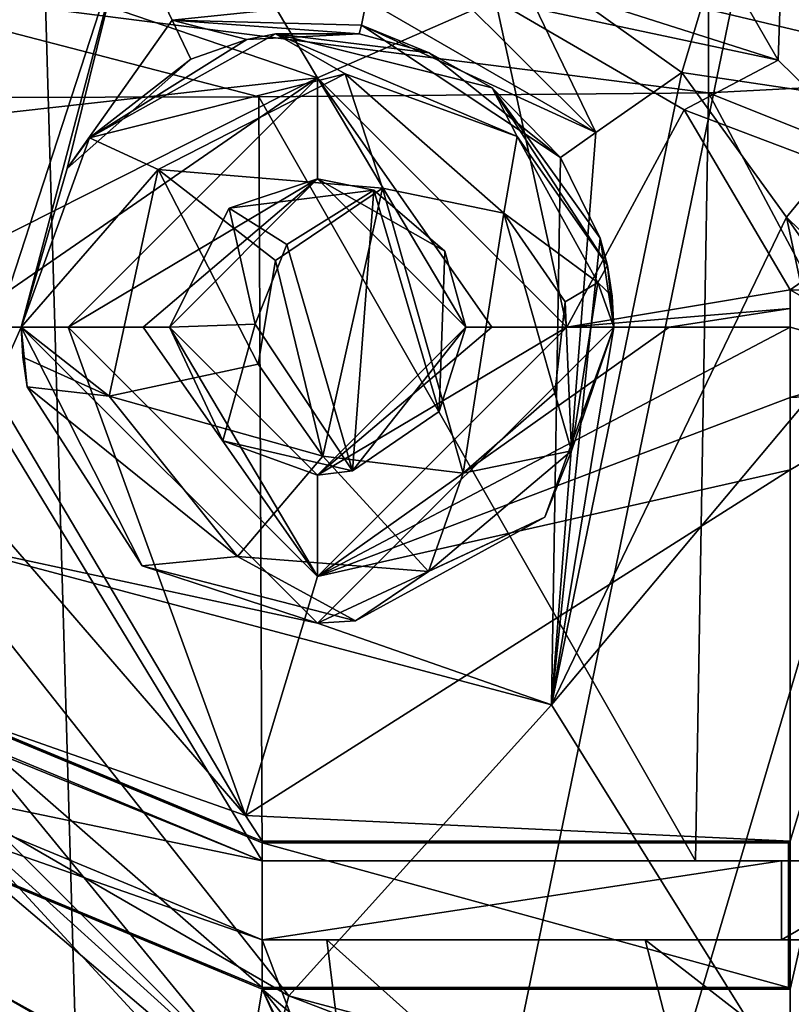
# Model space of a CAD drawing. Extents: x -54 to 446, y -6 to 1400.
# Tile 250 of 254: x 101 to 109, y 1383 to 1393. Entities that reach past the tile are written whole.
import ezdxf

# ---------------------------------------------------------------- set-up
doc = ezdxf.new("R2010")
doc.units = 0
doc.header["$LTSCALE"] = 52.148148
for name, color, linetype in [('1008', 7, 'CONTINUOUS'), ('1013', 7, 'CONTINUOUS'), ('1024', 7, 'CONTINUOUS'), ('1042', 7, 'CONTINUOUS'), ('1051', 7, 'CONTINUOUS'), ('1052', 7, 'CONTINUOUS'), ('1057', 7, 'CONTINUOUS'), ('1068', 7, 'CONTINUOUS'), ('1090', 7, 'CONTINUOUS'), ('1118', 7, 'CONTINUOUS'), ('1121', 7, 'CONTINUOUS'), ('1147', 7, 'CONTINUOUS'), ('1174', 7, 'CONTINUOUS'), ('1187', 7, 'CONTINUOUS'), ('1201', 7, 'CONTINUOUS'), ('1203', 7, 'CONTINUOUS'), ('1206', 7, 'CONTINUOUS'), ('1210', 7, 'CONTINUOUS'), ('1218', 7, 'CONTINUOUS'), ('1255', 7, 'CONTINUOUS'), ('1262', 7, 'CONTINUOUS'), ('1263', 7, 'CONTINUOUS'), ('1264', 7, 'CONTINUOUS'), ('1265', 7, 'CONTINUOUS'), ('1268', 7, 'CONTINUOUS'), ('1289', 7, 'CONTINUOUS'), ('1296', 7, 'CONTINUOUS'), ('1322', 7, 'CONTINUOUS'), ('1325', 7, 'CONTINUOUS'), ('1356', 7, 'CONTINUOUS'), ('1358', 7, 'CONTINUOUS'), ('1368', 7, 'CONTINUOUS'), ('1379', 7, 'CONTINUOUS'), ('1386', 7, 'CONTINUOUS'), ('1425', 7, 'CONTINUOUS'), ('1439', 7, 'CONTINUOUS'), ('1482', 7, 'CONTINUOUS'), ('1490', 7, 'CONTINUOUS'), ('1501', 7, 'CONTINUOUS'), ('1528', 7, 'CONTINUOUS'), ('1548', 7, 'CONTINUOUS'), ('1563', 7, 'CONTINUOUS'), ('1565', 7, 'CONTINUOUS'), ('901', 7, 'CONTINUOUS'), ('903', 7, 'CONTINUOUS'), ('904', 7, 'CONTINUOUS'), ('930', 7, 'CONTINUOUS'), ('945', 7, 'CONTINUOUS'), ('995', 7, 'CONTINUOUS')]:
    doc.layers.add(name, color=color, linetype=linetype)

msp = doc.modelspace()

# ---------------------------------------------------------------- linework, layer by layer
at = {"layer": '1008', "color": 7, "linetype": 'CONTINUOUS'}
for points in [[(108.6868, 1383.2942, 6.8), (108.6868, 1384.7942, 6.8), (108.6693, 1383.3116, 5.8), (108.6868, 1383.2942, 6.8)], [(108.6693, 1383.3116, 5.8), (108.6868, 1384.7942, 6.8), (108.6693, 1384.7767, 5.8), (108.6693, 1383.3116, 5.8)]]:
    msp.add_3dface(points, dxfattribs=at)
at = {"layer": '1013', "color": 7, "linetype": 'CONTINUOUS'}
for points in [[(99.9467, 1387.8503, 4.8), (101.9744, 1394.0672, 4.8), (100.9, 1390, 3.3), (99.9467, 1387.8503, 4.8)], [(100.9, 1390, 3.3), (101.9744, 1394.0672, 4.8), (101.3651, 1391.6045, 3.3), (100.9, 1390, 3.3)], [(101.9744, 1394.0672, 4.8), (102.4277, 1393.1097, 4.3619), (101.3651, 1391.6045, 3.3), (101.9744, 1394.0672, 4.8)], [(102.4277, 1393.1097, 4.3619), (102.6163, 1392.7115, 3.3), (101.3651, 1391.6045, 3.3), (102.4277, 1393.1097, 4.3619)], [(107.5886, 1392.5776, 4.8), (106.2675, 1386.1732, 4.8), (106.7182, 1391.9694, 4.3594), (107.5886, 1392.5776, 4.8)], [(106.2675, 1386.1732, 4.8), (106.3591, 1391.7184, 3.3), (106.7182, 1391.9694, 4.3594), (106.2675, 1386.1732, 4.8)], [(106.3591, 1391.7184, 3.3), (106.2675, 1386.1732, 4.8), (106.7616, 1390.9008, 3.3), (106.3591, 1391.7184, 3.3)], [(106.7616, 1390.9008, 3.3), (106.2675, 1386.1732, 4.8), (106.9, 1390, 3.3), (106.7616, 1390.9008, 3.3)], [(103.9, 1387, 3.3), (99.9467, 1387.8503, 4.8), (100.9, 1390, 3.3), (103.9, 1387, 3.3)], [(106.9, 1390, 3.3), (106.2675, 1386.1732, 4.8), (103.9, 1387, 3.3), (106.9, 1390, 3.3)], [(106.2675, 1386.1732, 4.8), (99.9467, 1387.8503, 4.8), (103.9, 1387, 3.3), (106.2675, 1386.1732, 4.8)]]:
    msp.add_3dface(points, dxfattribs=at)
at = {"layer": '1024', "color": 7, "linetype": 'CONTINUOUS'}
for points in [[(97.6922, 1383.3544, 6.8), (102.8468, 1380.3786, 6.8), (99.0967, 1385.0521, 6.8), (97.6922, 1383.3544, 6.8)], [(99.0967, 1385.0521, 6.8), (102.8468, 1380.3786, 6.8), (103.3398, 1383.2942, 6.8), (99.0967, 1385.0521, 6.8)], [(102.8468, 1380.3786, 6.8), (104.9, 1379.8285, 6.8), (103.3398, 1383.2942, 6.8), (102.8468, 1380.3786, 6.8)], [(108.6868, 1378.8138, 6.8), (108.6868, 1383.2942, 6.8), (103.3398, 1383.2942, 6.8), (108.6868, 1378.8138, 6.8)], [(105.9, 1380.1, 6.8), (108.6868, 1378.8138, 6.8), (103.3398, 1383.2942, 6.8), (105.9, 1380.1, 6.8)], [(104.9, 1380.1, 6.8), (105.9, 1380.1, 6.8), (103.3398, 1383.2942, 6.8), (104.9, 1380.1, 6.8)], [(104.9, 1379.8285, 6.8), (104.9, 1380.1, 6.8), (103.3398, 1383.2942, 6.8), (104.9, 1379.8285, 6.8)]]:
    msp.add_3dface(points, dxfattribs=at)
at = {"layer": '1042', "color": 7, "linetype": 'CONTINUOUS'}
for points in [[(103.9539, 1388.6932, -5.9282), (103.4754, 1390.6727, -6.3969), (104.5586, 1391.4068, -5.6132), (103.9539, 1388.6932, -5.9282)], [(105.3738, 1388.5219, -4.7708), (103.9539, 1388.6932, -5.9282), (104.5586, 1391.4068, -5.6132), (105.3738, 1388.5219, -4.7708)], [(105.3738, 1388.5219, -4.7708), (104.5586, 1391.4068, -5.6132), (105.7876, 1391.1531, -4.5494), (105.3738, 1388.5219, -4.7708)], [(106.3032, 1389.3297, -3.9714), (105.3738, 1388.5219, -4.7708), (105.7876, 1391.1531, -4.5494), (106.3032, 1389.3297, -3.9714)], [(106.4073, 1390.2542, -3.9214), (106.3032, 1389.3297, -3.9714), (105.7876, 1391.1531, -4.5494), (106.4073, 1390.2542, -3.9214)], [(103.9539, 1388.6932, -5.9282), (103.2978, 1389.6257, -6.4626), (103.4754, 1390.6727, -6.3969), (103.9539, 1388.6932, -5.9282)]]:
    msp.add_3dface(points, dxfattribs=at)
at = {"layer": '1051', "color": 7, "linetype": 'CONTINUOUS'}
for points in [[(102.4, 1390, 3.3), (103.9, 1388.5, 3.3), (102.4, 1390, -5.2817), (102.4, 1390, 3.3)], [(102.4, 1390, -5.2817), (103.9, 1388.5, 3.3), (102.9399, 1388.8476, -4.998), (102.4, 1390, -5.2817)], [(103.9, 1388.5, 3.3), (105.4, 1390, 3.3), (104.2543, 1388.5425, -4.1896), (103.9, 1388.5, 3.3)], [(104.2543, 1388.5425, -4.1896), (105.4, 1390, 3.3), (105.1319, 1389.1441, -3.5124), (104.2543, 1388.5425, -4.1896)], [(105.1319, 1389.1441, -3.5124), (105.4, 1390, 3.3), (105.4, 1390, -3.33), (105.1319, 1389.1441, -3.5124)], [(102.9399, 1388.8476, -4.998), (103.9, 1388.5, 3.3), (104.2543, 1388.5425, -4.1896), (102.9399, 1388.8476, -4.998)]]:
    msp.add_3dface(points, dxfattribs=at)
at = {"layer": '1052', "color": 7, "linetype": 'CONTINUOUS'}
for points in [[(103.9, 1391.5, 3.3), (102.4, 1390, 3.3), (103.006, 1391.2045, -5.0576), (103.9, 1391.5, 3.3)], [(104.4692, 1391.3878, -4.1837), (103.9, 1391.5, 3.3), (103.006, 1391.2045, -5.0576), (104.4692, 1391.3878, -4.1837)], [(105.4, 1390, 3.3), (103.9, 1391.5, 3.3), (105.1873, 1390.77, -3.5564), (105.4, 1390, 3.3)], [(105.1873, 1390.77, -3.5564), (103.9, 1391.5, 3.3), (104.4692, 1391.3878, -4.1837), (105.1873, 1390.77, -3.5564)], [(102.4, 1390, 3.3), (102.4, 1390, -5.2817), (103.006, 1391.2045, -5.0576), (102.4, 1390, 3.3)], [(105.4, 1390, -3.33), (105.4, 1390, 3.3), (105.1873, 1390.77, -3.5564), (105.4, 1390, -3.33)]]:
    msp.add_3dface(points, dxfattribs=at)
at = {"layer": '1057', "color": 7, "linetype": 'CONTINUOUS'}
for points in [[(101.5907, 1391.915, -5.0878), (103.4757, 1392.9698, -4.3915), (104.1798, 1392.5632, -5.308), (101.5907, 1391.915, -5.0878)], [(103.4757, 1392.9698, -4.3915), (105.667, 1392.4244, -3.4368), (105.9228, 1391.9295, -4.105), (103.4757, 1392.9698, -4.3915)], [(104.1798, 1392.5632, -5.308), (103.4757, 1392.9698, -4.3915), (105.9228, 1391.9295, -4.105), (104.1798, 1392.5632, -5.308)], [(102.2863, 1391.5963, -6.3714), (101.5907, 1391.915, -5.0878), (104.1798, 1392.5632, -5.308), (102.2863, 1391.5963, -6.3714)], [(102.2863, 1391.5963, -6.3714), (104.1798, 1392.5632, -5.308), (104.5586, 1391.4068, -5.6132), (102.2863, 1391.5963, -6.3714)], [(104.1798, 1392.5632, -5.308), (105.9228, 1391.9295, -4.105), (105.7876, 1391.1531, -4.5494), (104.1798, 1392.5632, -5.308)], [(104.5586, 1391.4068, -5.6132), (104.1798, 1392.5632, -5.308), (105.7876, 1391.1531, -4.5494), (104.5586, 1391.4068, -5.6132)], [(105.667, 1392.4244, -3.4368), (106.8343, 1390.6243, -2.842), (105.9228, 1391.9295, -4.105), (105.667, 1392.4244, -3.4368)], [(100.9, 1390, -5.2802), (101.5907, 1391.915, -5.0878), (102.2863, 1391.5963, -6.3714), (100.9, 1390, -5.2802)], [(105.9228, 1391.9295, -4.105), (106.739, 1390.4512, -3.4326), (105.7876, 1391.1531, -4.5494), (105.9228, 1391.9295, -4.105)], [(106.8343, 1390.6243, -2.842), (106.739, 1390.4512, -3.4326), (105.9228, 1391.9295, -4.105), (106.8343, 1390.6243, -2.842)], [(101.7913, 1389.3003, -6.538), (100.9, 1390, -5.2802), (102.2863, 1391.5963, -6.3714), (101.7913, 1389.3003, -6.538)], [(103.2978, 1389.6257, -6.4626), (101.7913, 1389.3003, -6.538), (102.2863, 1391.5963, -6.3714), (103.2978, 1389.6257, -6.4626)], [(103.2978, 1389.6257, -6.4626), (102.2863, 1391.5963, -6.3714), (103.4754, 1390.6727, -6.3969), (103.2978, 1389.6257, -6.4626)], [(103.4754, 1390.6727, -6.3969), (102.2863, 1391.5963, -6.3714), (104.5586, 1391.4068, -5.6132), (103.4754, 1390.6727, -6.3969)], [(106.739, 1390.4512, -3.4326), (106.4073, 1390.2542, -3.9214), (105.7876, 1391.1531, -4.5494), (106.739, 1390.4512, -3.4326)], [(100.9154, 1389.6964, -5.2656), (100.9, 1390, -5.2802), (101.7913, 1389.3003, -6.538), (100.9154, 1389.6964, -5.2656)], [(100.9616, 1389.3952, -5.2405), (100.9154, 1389.6964, -5.2656), (101.7913, 1389.3003, -6.538), (100.9616, 1389.3952, -5.2405)]]:
    msp.add_3dface(points, dxfattribs=at)
at = {"layer": '1068', "color": 7, "linetype": 'CONTINUOUS'}
for points in [[(103.3398, 1383.2942, 6.8), (108.6868, 1383.2942, 6.8), (103.3398, 1383.3116, 5.8), (103.3398, 1383.2942, 6.8)], [(103.3398, 1383.3116, 5.8), (108.6868, 1383.2942, 6.8), (108.6693, 1383.3116, 5.8), (103.3398, 1383.3116, 5.8)]]:
    msp.add_3dface(points, dxfattribs=at)
at = {"layer": '1090', "color": 7, "linetype": 'CONTINUOUS'}
for points in [[(103.1698, 1385.0536, 6.8), (98.9, 1390, 6.8), (100.158, 1386.1121, 6.8), (103.1698, 1385.0536, 6.8)], [(108.6868, 1384.7942, 6.8), (108.6868, 1388.5555, 6.8), (103.1698, 1385.0536, 6.8), (108.6868, 1384.7942, 6.8)], [(103.3398, 1384.7942, 6.8), (103.1698, 1385.0536, 6.8), (100.158, 1386.1121, 6.8), (103.3398, 1384.7942, 6.8)], [(108.6868, 1384.7942, 6.8), (103.1698, 1385.0536, 6.8), (103.3398, 1384.7942, 6.8), (108.6868, 1384.7942, 6.8)]]:
    msp.add_3dface(points, dxfattribs=at)
at = {"layer": '1118', "color": 7, "linetype": 'CONTINUOUS'}
for points in [[(99.11, 1385.0634, 5.8), (103.3398, 1383.3116, 5.8), (100.1454, 1386.1, 5.8), (99.11, 1385.0634, 5.8)], [(103.3398, 1383.3116, 5.8), (103.3398, 1384.7767, 5.8), (100.1454, 1386.1, 5.8), (103.3398, 1383.3116, 5.8)], [(103.3398, 1383.3116, 5.8), (108.6693, 1383.3116, 5.8), (103.3398, 1384.7767, 5.8), (103.3398, 1383.3116, 5.8)], [(108.6693, 1383.3116, 5.8), (108.6693, 1384.7767, 5.8), (103.3398, 1384.7767, 5.8), (108.6693, 1383.3116, 5.8)]]:
    msp.add_3dface(points, dxfattribs=at)
at = {"layer": '1121', "color": 7, "linetype": 'CONTINUOUS'}
for points in [[(103.3398, 1384.7767, 5.8), (100.158, 1386.1121, 6.8), (100.1454, 1386.1, 5.8), (103.3398, 1384.7767, 5.8)], [(103.3398, 1384.7942, 6.8), (100.158, 1386.1121, 6.8), (103.3398, 1384.7767, 5.8), (103.3398, 1384.7942, 6.8)]]:
    msp.add_3dface(points, dxfattribs=at)
at = {"layer": '1147', "color": 7, "linetype": 'CONTINUOUS'}
for points in [[(104.4692, 1391.3878, -4.1837), (103.006, 1391.2045, -5.0576), (103.5894, 1390.8358, -4.8235), (104.4692, 1391.3878, -4.1837)], [(103.006, 1391.2045, -5.0576), (102.4, 1390, -5.2817), (103.2694, 1390.0307, -5.0066), (103.006, 1391.2045, -5.0576)], [(103.006, 1391.2045, -5.0576), (103.2694, 1390.0307, -5.0066), (103.5894, 1390.8358, -4.8235), (103.006, 1391.2045, -5.0576)], [(102.4, 1390, -5.2817), (102.9399, 1388.8476, -4.998), (103.2694, 1390.0307, -5.0066), (102.4, 1390, -5.2817)], [(102.9399, 1388.8476, -4.998), (104.2543, 1388.5425, -4.1896), (103.2694, 1390.0307, -5.0066), (102.9399, 1388.8476, -4.998)]]:
    msp.add_3dface(points, dxfattribs=at)
at = {"layer": '1174', "color": 7, "linetype": 'CONTINUOUS'}
for points in [[(101.9744, 1394.0672, 4.8), (99.9467, 1387.8503, 4.8), (99.0877, 1394.2341, 4.8), (101.9744, 1394.0672, 4.8)], [(107.5886, 1392.5776, 4.8), (108.6471, 1391.1146, 4.8), (106.2675, 1386.1732, 4.8), (107.5886, 1392.5776, 4.8)], [(108.6471, 1391.1146, 4.8), (109.0053, 1389.4384, 4.8), (106.2675, 1386.1732, 4.8), (108.6471, 1391.1146, 4.8)], [(109.0053, 1389.4384, 4.8), (109.0053, 1381.781, 4.8), (106.2675, 1386.1732, 4.8), (109.0053, 1389.4384, 4.8)], [(103.61, 1383.2267, 4.8), (99.7761, 1385.4403, 4.8), (99.9467, 1387.8503, 4.8), (103.61, 1383.2267, 4.8)], [(106.2675, 1386.1732, 4.8), (103.61, 1383.2267, 4.8), (99.9467, 1387.8503, 4.8), (106.2675, 1386.1732, 4.8)], [(109.0053, 1381.781, 4.8), (103.61, 1383.2267, 4.8), (106.2675, 1386.1732, 4.8), (109.0053, 1381.781, 4.8)]]:
    msp.add_3dface(points, dxfattribs=at)
at = {"layer": '1187', "color": 7, "linetype": 'CONTINUOUS'}
for points in [[(108.5631, 1392.7029, 10.8797), (106.4951, 1393.3644, 10.8102), (105.7012, 1393.3094, 6.5759), (108.5631, 1392.7029, 10.8797)], [(107.6119, 1392.1983, 6.7321), (108.5631, 1392.7029, 10.8797), (105.7012, 1393.3094, 6.5759), (107.6119, 1392.1983, 6.7321)], [(110, 1391.2946, 10.9188), (108.5631, 1392.7029, 10.8797), (107.6119, 1392.1983, 6.7321), (110, 1391.2946, 10.9188)], [(108.6841, 1390.3755, 6.7942), (110, 1391.2946, 10.9188), (107.6119, 1392.1983, 6.7321), (108.6841, 1390.3755, 6.7942)], [(110.4215, 1390.3332, 10.9188), (110, 1391.2946, 10.9188), (108.6841, 1390.3755, 6.7942), (110.4215, 1390.3332, 10.9188)], [(109.9425, 1389.6512, 9.4929), (110.4215, 1390.3332, 10.9188), (108.6841, 1390.3755, 6.7942), (109.9425, 1389.6512, 9.4929)]]:
    msp.add_3dface(points, dxfattribs=at)
at = {"layer": '1201', "color": 7, "linetype": 'CONTINUOUS'}
for points in [[(108.0367, 1394.072, 5.883), (107.5886, 1392.5776, 4.8), (105.8156, 1393.8419, 4.8147), (108.0367, 1394.072, 5.883)], [(109.6057, 1392.2779, 5.7324), (107.5886, 1392.5776, 4.8), (108.0367, 1394.072, 5.883), (109.6057, 1392.2779, 5.7324)], [(108.6471, 1391.1146, 4.8), (107.5886, 1392.5776, 4.8), (109.6057, 1392.2779, 5.7324), (108.6471, 1391.1146, 4.8)], [(110.3648, 1389.4384, 5.6661), (108.6471, 1391.1146, 4.8), (109.6057, 1392.2779, 5.7324), (110.3648, 1389.4384, 5.6661)], [(108.6471, 1391.1146, 4.8), (110.3648, 1389.4384, 5.6661), (109.8184, 1389.4384, 5.0395), (108.6471, 1391.1146, 4.8)], [(109.0053, 1389.4384, 4.8), (108.6471, 1391.1146, 4.8), (109.8184, 1389.4384, 5.0395), (109.0053, 1389.4384, 4.8)]]:
    msp.add_3dface(points, dxfattribs=at)
at = {"layer": '1203', "color": 7, "linetype": 'CONTINUOUS'}
for points in [[(104.3974, 1393.3097, 4.3121), (104.5087, 1394.1739, 4.8269), (106.7182, 1391.9694, 4.3594), (104.3974, 1393.3097, 4.3121)], [(104.5087, 1394.1739, 4.8269), (105.8156, 1393.8419, 4.8147), (106.7182, 1391.9694, 4.3594), (104.5087, 1394.1739, 4.8269)], [(105.8156, 1393.8419, 4.8147), (107.5886, 1392.5776, 4.8), (106.7182, 1391.9694, 4.3594), (105.8156, 1393.8419, 4.8147)], [(104.345, 1393.0567, 3.8618), (104.3974, 1393.3097, 4.3121), (106.7182, 1391.9694, 4.3594), (104.345, 1393.0567, 3.8618)], [(104.32, 1392.9705, 3.3538), (104.345, 1393.0567, 3.8618), (105.0313, 1392.7785, 3.3355), (104.32, 1392.9705, 3.3538)], [(105.0313, 1392.7785, 3.3355), (104.345, 1393.0567, 3.8618), (106.3591, 1391.7184, 3.3), (105.0313, 1392.7785, 3.3355)], [(106.3591, 1391.7184, 3.3), (104.345, 1393.0567, 3.8618), (106.7182, 1391.9694, 4.3594), (106.3591, 1391.7184, 3.3)]]:
    msp.add_3dface(points, dxfattribs=at)
at = {"layer": '1206', "color": 7, "linetype": 'CONTINUOUS'}
for points in [[(97.824, 1383.2247, -5.4066), (102.8468, 1380.3786, -1.6857), (97.6922, 1383.3544, 6.8), (97.824, 1383.2247, -5.4066)], [(102.8468, 1380.3786, -1.6857), (102.8468, 1380.3786, 6.8), (97.6922, 1383.3544, 6.8), (102.8468, 1380.3786, -1.6857)]]:
    msp.add_3dface(points, dxfattribs=at)
at = {"layer": '1210', "color": 7, "linetype": 'CONTINUOUS'}
for points in [[(103.222, 1381.7787, 3.3523), (98.5395, 1384.0865, -6.1812), (98.7164, 1384.38, 3.3523), (103.222, 1381.7787, 3.3523)], [(103.222, 1381.7787, 3.3523), (100.7204, 1382.5051, -4.6515), (98.5395, 1384.0865, -6.1812), (103.222, 1381.7787, 3.3523)]]:
    msp.add_3dface(points, dxfattribs=at)
at = {"layer": '1218', "color": 7, "linetype": 'CONTINUOUS'}
msp.add_3dface([(102.8468, 1380.3786, -1.6857), (97.824, 1383.2247, -5.4066), (100.8695, 1380.0827, -3.3109), (102.8468, 1380.3786, -1.6857)], dxfattribs=at)
at = {"layer": '1255', "color": 7, "linetype": 'CONTINUOUS'}
for points in [[(103.61, 1383.2267, 4.8), (109.043, 1381.1446, 4.6726), (103.3403, 1382.2202, 4.379), (103.61, 1383.2267, 4.8)], [(109.0053, 1381.781, 4.8), (109.043, 1381.1446, 4.6726), (103.61, 1383.2267, 4.8), (109.0053, 1381.781, 4.8)]]:
    msp.add_3dface(points, dxfattribs=at)
at = {"layer": '1262', "color": 7, "linetype": 'CONTINUOUS'}
for points in [[(101.3749, 1390, 5.7749), (103.9, 1387.4749, 5.7749), (102.1336, 1390, 4.6394), (101.3749, 1390, 5.7749)], [(102.1336, 1390, 4.6394), (103.9, 1387.4749, 5.7749), (102.4, 1390, 3.3), (102.1336, 1390, 4.6394)], [(102.4, 1390, 3.3), (103.9, 1387.4749, 5.7749), (103.9, 1388.5, 3.3), (102.4, 1390, 3.3)], [(103.9, 1387.4749, 5.7749), (106.4251, 1390, 5.7749), (103.9, 1388.5, 3.3), (103.9, 1387.4749, 5.7749)], [(106.4251, 1390, 5.7749), (105.6664, 1390, 4.6394), (103.9, 1388.5, 3.3), (106.4251, 1390, 5.7749)], [(105.6664, 1390, 4.6394), (105.4, 1390, 3.3), (103.9, 1388.5, 3.3), (105.6664, 1390, 4.6394)]]:
    msp.add_3dface(points, dxfattribs=at)
at = {"layer": '1263', "color": 7, "linetype": 'CONTINUOUS'}
for points in [[(100.2394, 1390, 6.5336), (98.9, 1390, 6.8), (103.1698, 1385.0536, 6.8), (100.2394, 1390, 6.5336)], [(101.3749, 1390, 5.7749), (100.2394, 1390, 6.5336), (103.1698, 1385.0536, 6.8), (101.3749, 1390, 5.7749)], [(101.3749, 1390, 5.7749), (103.1698, 1385.0536, 6.8), (103.9, 1387.4749, 5.7749), (101.3749, 1390, 5.7749)], [(108.685, 1389.2858, 6.7963), (108.6837, 1390, 6.7933), (103.9, 1387.4749, 5.7749), (108.685, 1389.2858, 6.7963)], [(108.6837, 1390, 6.7933), (107.4613, 1390, 6.4906), (103.9, 1387.4749, 5.7749), (108.6837, 1390, 6.7933)], [(107.4613, 1390, 6.4906), (106.4251, 1390, 5.7749), (103.9, 1387.4749, 5.7749), (107.4613, 1390, 6.4906)], [(108.6868, 1388.5555, 6.8), (108.685, 1389.2858, 6.7963), (103.9, 1387.4749, 5.7749), (108.6868, 1388.5555, 6.8)], [(103.1698, 1385.0536, 6.8), (108.6868, 1388.5555, 6.8), (103.9, 1387.4749, 5.7749), (103.1698, 1385.0536, 6.8)]]:
    msp.add_3dface(points, dxfattribs=at)
at = {"layer": '1264', "color": 7, "linetype": 'CONTINUOUS'}
for points in [[(103.9, 1392.5251, 5.7749), (101.3749, 1390, 5.7749), (103.9, 1391.5, 3.3), (103.9, 1392.5251, 5.7749)], [(106.4251, 1390, 5.7749), (103.9, 1392.5251, 5.7749), (105.6664, 1390, 4.6394), (106.4251, 1390, 5.7749)], [(103.9, 1392.5251, 5.7749), (105.4, 1390, 3.3), (105.6664, 1390, 4.6394), (103.9, 1392.5251, 5.7749)], [(105.4, 1390, 3.3), (103.9, 1392.5251, 5.7749), (103.9, 1391.5, 3.3), (105.4, 1390, 3.3)], [(101.3749, 1390, 5.7749), (102.1336, 1390, 4.6394), (103.9, 1391.5, 3.3), (101.3749, 1390, 5.7749)], [(102.1336, 1390, 4.6394), (102.4, 1390, 3.3), (103.9, 1391.5, 3.3), (102.1336, 1390, 4.6394)]]:
    msp.add_3dface(points, dxfattribs=at)
at = {"layer": '1265', "color": 7, "linetype": 'CONTINUOUS'}
for points in [[(103.9, 1392.5251, 5.7749), (100.516, 1393.6809, 6.8), (99.3218, 1392.01, 6.8), (103.9, 1392.5251, 5.7749)], [(103.3285, 1393.4836, 6.4764), (100.516, 1393.6809, 6.8), (103.9, 1392.5251, 5.7749), (103.3285, 1393.4836, 6.4764)], [(105.7012, 1393.3094, 6.5759), (103.3285, 1393.4836, 6.4764), (103.9, 1392.5251, 5.7749), (105.7012, 1393.3094, 6.5759)], [(106.4251, 1390, 5.7749), (105.7012, 1393.3094, 6.5759), (103.9, 1392.5251, 5.7749), (106.4251, 1390, 5.7749)], [(107.6119, 1392.1983, 6.7321), (105.7012, 1393.3094, 6.5759), (106.4251, 1390, 5.7749), (107.6119, 1392.1983, 6.7321)], [(100.2394, 1390, 6.5336), (103.9, 1392.5251, 5.7749), (98.9, 1390, 6.8), (100.2394, 1390, 6.5336)], [(98.9, 1390, 6.8), (103.9, 1392.5251, 5.7749), (99.3218, 1392.01, 6.8), (98.9, 1390, 6.8)], [(101.3749, 1390, 5.7749), (103.9, 1392.5251, 5.7749), (100.2394, 1390, 6.5336), (101.3749, 1390, 5.7749)], [(108.6841, 1390.3755, 6.7942), (107.6119, 1392.1983, 6.7321), (106.4251, 1390, 5.7749), (108.6841, 1390.3755, 6.7942)], [(108.6838, 1390.1886, 6.7936), (108.6841, 1390.3755, 6.7942), (106.4251, 1390, 5.7749), (108.6838, 1390.1886, 6.7936)], [(107.4613, 1390, 6.4906), (108.6838, 1390.1886, 6.7936), (106.4251, 1390, 5.7749), (107.4613, 1390, 6.4906)], [(108.6837, 1390, 6.7933), (108.6838, 1390.1886, 6.7936), (107.4613, 1390, 6.4906), (108.6837, 1390, 6.7933)]]:
    msp.add_3dface(points, dxfattribs=at)
at = {"layer": '1268', "color": 7, "linetype": 'CONTINUOUS'}
for points in [[(108.5631, 1392.7029, 10.8797), (107.1624, 1395.1341, 10.8343), (106.4951, 1393.3644, 10.8102), (108.5631, 1392.7029, 10.8797)], [(108.6396, 1394.891, 10.882), (107.1624, 1395.1341, 10.8343), (108.5631, 1392.7029, 10.8797), (108.6396, 1394.891, 10.882)], [(110, 1391.2946, 10.9188), (108.6396, 1394.891, 10.882), (108.5631, 1392.7029, 10.8797), (110, 1391.2946, 10.9188)], [(110, 1394.2651, 10.9188), (108.6396, 1394.891, 10.882), (110, 1391.2946, 10.9188), (110, 1394.2651, 10.9188)]]:
    msp.add_3dface(points, dxfattribs=at)
at = {"layer": '1289', "color": 7, "linetype": 'CONTINUOUS'}
for points in [[(108.6868, 1384.7942, 6.8), (103.3398, 1384.7942, 6.8), (108.6693, 1384.7767, 5.8), (108.6868, 1384.7942, 6.8)], [(108.6693, 1384.7767, 5.8), (103.3398, 1384.7942, 6.8), (103.3398, 1384.7767, 5.8), (108.6693, 1384.7767, 5.8)]]:
    msp.add_3dface(points, dxfattribs=at)
at = {"layer": '1296', "color": 7, "linetype": 'CONTINUOUS'}
for points in [[(101.9744, 1394.0672, 4.8), (104.3974, 1393.3097, 4.3121), (102.4277, 1393.1097, 4.3619), (101.9744, 1394.0672, 4.8)], [(104.3974, 1393.3097, 4.3121), (104.345, 1393.0567, 3.8618), (102.4277, 1393.1097, 4.3619), (104.3974, 1393.3097, 4.3121)], [(104.345, 1393.0567, 3.8618), (104.32, 1392.9705, 3.3538), (102.4277, 1393.1097, 4.3619), (104.345, 1393.0567, 3.8618)], [(102.4277, 1393.1097, 4.3619), (104.32, 1392.9705, 3.3538), (103.1846, 1392.9135, 3.3214), (102.4277, 1393.1097, 4.3619)], [(102.6163, 1392.7115, 3.3), (102.4277, 1393.1097, 4.3619), (103.1846, 1392.9135, 3.3214), (102.6163, 1392.7115, 3.3)]]:
    msp.add_3dface(points, dxfattribs=at)
at = {"layer": '1322', "color": 7, "linetype": 'CONTINUOUS'}
msp.add_3dface([(109.5276, 1394.0565, 8.9061), (109.6057, 1392.2779, 5.7324), (108.0367, 1394.072, 5.883), (109.5276, 1394.0565, 8.9061)], dxfattribs=at)
at = {"layer": '1325', "color": 7, "linetype": 'CONTINUOUS'}
for points in [[(99.0967, 1385.0521, 6.8), (103.3398, 1383.2942, 6.8), (99.11, 1385.0634, 5.8), (99.0967, 1385.0521, 6.8)], [(103.3398, 1383.2942, 6.8), (103.3398, 1383.3116, 5.8), (99.11, 1385.0634, 5.8), (103.3398, 1383.2942, 6.8)]]:
    msp.add_3dface(points, dxfattribs=at)
at = {"layer": '1356', "color": 7, "linetype": 'CONTINUOUS'}
for points in [[(108.5962, 1384.5942, 5.8604), (108.5962, 1384.5942, 6.8423), (108.5962, 1383.7942, 5.8604), (108.5962, 1384.5942, 5.8604)], [(108.5962, 1383.7942, 5.8604), (108.5962, 1384.5942, 6.8423), (108.5962, 1383.7942, 6.8423), (108.5962, 1383.7942, 5.8604)]]:
    msp.add_3dface(points, dxfattribs=at)
at = {"layer": '1358', "color": 7, "linetype": 'CONTINUOUS'}
for points in [[(103.9956, 1383.7942, 18.1677), (103.3398, 1383.7942, 18.2698), (103.3398, 1383.7942, 5.8604), (103.9956, 1383.7942, 18.1677)], [(105.6943, 1383.7942, 17.8549), (103.9956, 1383.7942, 18.1677), (103.3398, 1383.7942, 5.8604), (105.6943, 1383.7942, 17.8549)], [(107.2162, 1383.7942, 17.5152), (105.6943, 1383.7942, 17.8549), (103.3398, 1383.7942, 5.8604), (107.2162, 1383.7942, 17.5152)], [(112, 1383.7942, 16.0659), (107.2162, 1383.7942, 17.5152), (103.3398, 1383.7942, 5.8604), (112, 1383.7942, 16.0659)], [(110.4724, 1383.7942, 10.9604), (112, 1383.7942, 16.0659), (103.3398, 1383.7942, 5.8604), (110.4724, 1383.7942, 10.9604)], [(110.4724, 1383.7942, 10.9604), (103.3398, 1383.7942, 5.8604), (109.9825, 1383.7942, 9.8154), (110.4724, 1383.7942, 10.9604)], [(108.5962, 1383.7942, 5.8604), (108.5962, 1383.7942, 6.8423), (103.3398, 1383.7942, 5.8604), (108.5962, 1383.7942, 5.8604)], [(103.3398, 1383.7942, 5.8604), (108.5962, 1383.7942, 6.8423), (109.9825, 1383.7942, 9.8154), (103.3398, 1383.7942, 5.8604)]]:
    msp.add_3dface(points, dxfattribs=at)
at = {"layer": '1368', "color": 7, "linetype": 'CONTINUOUS'}
for points in [[(98.2699, 1385.8127, 18.9505), (98.1781, 1386.5768, 19.0208), (100.9724, 1379.9977, 18.3241), (98.2699, 1385.8127, 18.9505)], [(100.9724, 1379.9977, 18.3241), (98.1781, 1386.5768, 19.0208), (100.6641, 1381.7816, 18.4861), (100.9724, 1379.9977, 18.3241)], [(98.3752, 1385.0724, 18.8724), (98.2699, 1385.8127, 18.9505), (101.2902, 1378.2409, 18.1436), (98.3752, 1385.0724, 18.8724)], [(101.2902, 1378.2409, 18.1436), (98.2699, 1385.8127, 18.9505), (100.9724, 1379.9977, 18.3241), (101.2902, 1378.2409, 18.1436)], [(98.4904, 1384.3646, 18.7919), (98.3752, 1385.0724, 18.8724), (101.616, 1376.5529, 17.9565), (98.4904, 1384.3646, 18.7919)], [(101.616, 1376.5529, 17.9565), (98.3752, 1385.0724, 18.8724), (101.2902, 1378.2409, 18.1436), (101.616, 1376.5529, 17.9565)], [(100.3579, 1383.4302, 18.6185), (99.9183, 1384.988, 18.7404), (104.3087, 1381.2489, 18.0351), (100.3579, 1383.4302, 18.6185)], [(104.3087, 1381.2489, 18.0351), (99.9183, 1384.988, 18.7404), (103.3398, 1383.7942, 18.2698), (104.3087, 1381.2489, 18.0351)], [(98.6116, 1383.6918, 18.7129), (98.4904, 1384.3646, 18.7919), (101.9502, 1374.9429, 17.7719), (98.6116, 1383.6918, 18.7129)], [(101.9502, 1374.9429, 17.7719), (98.4904, 1384.3646, 18.7919), (101.616, 1376.5529, 17.9565), (101.9502, 1374.9429, 17.7719)], [(103.9956, 1383.7942, 18.1677), (104.3087, 1381.2489, 18.0351), (103.3398, 1383.7942, 18.2698), (103.9956, 1383.7942, 18.1677)], [(104.3087, 1381.2489, 18.0351), (103.9956, 1383.7942, 18.1677), (108.1847, 1380.0445, 17.226), (104.3087, 1381.2489, 18.0351)], [(108.1847, 1380.0445, 17.226), (103.9956, 1383.7942, 18.1677), (107.2162, 1383.7942, 17.5152), (108.1847, 1380.0445, 17.226)], [(107.2162, 1383.7942, 17.5152), (103.9956, 1383.7942, 18.1677), (105.6943, 1383.7942, 17.8549), (107.2162, 1383.7942, 17.5152)], [(108.1847, 1380.0445, 17.226), (107.2162, 1383.7942, 17.5152), (112, 1380.0807, 16.1063), (108.1847, 1380.0445, 17.226)], [(112, 1380.0807, 16.1063), (107.2162, 1383.7942, 17.5152), (112, 1383.7942, 16.0659), (112, 1380.0807, 16.1063)], [(98.7002, 1383.0471, 18.6391), (98.6116, 1383.6918, 18.7129), (102.2554, 1373.3864, 17.5957), (98.7002, 1383.0471, 18.6391)], [(102.2554, 1373.3864, 17.5957), (98.6116, 1383.6918, 18.7129), (101.9502, 1374.9429, 17.7719), (102.2554, 1373.3864, 17.5957)], [(100.6641, 1381.7816, 18.4861), (100.3579, 1383.4302, 18.6185), (104.5758, 1378.4238, 17.8599), (100.6641, 1381.7816, 18.4861)], [(104.5758, 1378.4238, 17.8599), (100.3579, 1383.4302, 18.6185), (104.3087, 1381.2489, 18.0351), (104.5758, 1378.4238, 17.8599)]]:
    msp.add_3dface(points, dxfattribs=at)
at = {"layer": '1379', "color": 7, "linetype": 'CONTINUOUS'}
for points in [[(107.8584, 1393.2171, 14.1158), (107.8575, 1392.3718, 17.3531), (98.6398, 1393.5452, 14.9248), (107.8584, 1393.2171, 14.1158)], [(98.6398, 1393.5452, 14.9248), (107.8575, 1392.3718, 17.3531), (103.3072, 1392.3306, 18.6404), (98.6398, 1393.5452, 14.9248)], [(98.6398, 1392.3216, 19.4064), (98.6398, 1393.5452, 14.9248), (103.3072, 1392.3306, 18.6404), (98.6398, 1392.3216, 19.4064)]]:
    msp.add_3dface(points, dxfattribs=at)
at = {"layer": '1386', "color": 7, "linetype": 'CONTINUOUS'}
for points in [[(107.8591, 1393.9759, 10.8578), (110.776, 1392.5247, 10.9367), (107.8584, 1393.2171, 14.1158), (107.8591, 1393.9759, 10.8578)], [(110.776, 1392.5247, 10.9367), (107.8575, 1392.3718, 17.3531), (107.8584, 1393.2171, 14.1158), (110.776, 1392.5247, 10.9367)], [(107.8575, 1392.3718, 17.3531), (110.776, 1392.5247, 10.9367), (110.7855, 1391.2021, 16.2839), (107.8575, 1392.3718, 17.3531)]]:
    msp.add_3dface(points, dxfattribs=at)
at = {"layer": '1425', "color": 7, "linetype": 'CONTINUOUS'}
for points in [[(103.3398, 1384.5942, 5.8604), (99.4504, 1385.4055, 5.8604), (100.0166, 1385.9706, 5.8604), (103.3398, 1384.5942, 5.8604)], [(99.4504, 1385.4055, 5.8604), (103.3398, 1384.5942, 5.8604), (103.3398, 1383.7942, 5.8604), (99.4504, 1385.4055, 5.8604)], [(103.3398, 1384.5942, 5.8604), (108.5962, 1384.5942, 5.8604), (103.3398, 1383.7942, 5.8604), (103.3398, 1384.5942, 5.8604)], [(108.5962, 1384.5942, 5.8604), (108.5962, 1383.7942, 5.8604), (103.3398, 1383.7942, 5.8604), (108.5962, 1384.5942, 5.8604)]]:
    msp.add_3dface(points, dxfattribs=at)
at = {"layer": '1439', "color": 7, "linetype": 'CONTINUOUS'}
for points in [[(108.5962, 1384.5942, 6.8423), (109.9825, 1384.5942, 9.8154), (108.5962, 1383.7942, 6.8423), (108.5962, 1384.5942, 6.8423)], [(108.5962, 1383.7942, 6.8423), (109.9825, 1384.5942, 9.8154), (109.9825, 1383.7942, 9.8154), (108.5962, 1383.7942, 6.8423)]]:
    msp.add_3dface(points, dxfattribs=at)
at = {"layer": '1482', "color": 7, "linetype": 'CONTINUOUS'}
for points in [[(103.3398, 1384.5942, 18.3156), (107.728, 1384.5942, 17.4036), (112, 1384.5942, 16.048), (103.3398, 1384.5942, 18.3156)], [(103.3398, 1384.5942, 18.3156), (112, 1384.5942, 16.048), (112, 1384.5942, 10.9604), (103.3398, 1384.5942, 18.3156)], [(103.3398, 1384.5942, 18.3156), (112, 1384.5942, 10.9604), (110.4724, 1384.5942, 10.9604), (103.3398, 1384.5942, 18.3156)], [(103.3398, 1384.5942, 18.3156), (110.4724, 1384.5942, 10.9604), (109.9825, 1384.5942, 9.8154), (103.3398, 1384.5942, 18.3156)], [(108.5962, 1384.5942, 6.8423), (103.3398, 1384.5942, 18.3156), (109.9825, 1384.5942, 9.8154), (108.5962, 1384.5942, 6.8423)], [(103.3398, 1384.5942, 18.3156), (108.5962, 1384.5942, 6.8423), (108.5962, 1384.5942, 5.8604), (103.3398, 1384.5942, 18.3156)], [(103.3398, 1384.5942, 5.8604), (103.3398, 1384.5942, 18.3156), (108.5962, 1384.5942, 5.8604), (103.3398, 1384.5942, 5.8604)]]:
    msp.add_3dface(points, dxfattribs=at)
at = {"layer": '1490', "color": 7, "linetype": 'CONTINUOUS'}
for points in [[(100.0659, 1385.9221, 18.8015), (103.3398, 1384.5942, 18.3156), (100.0166, 1385.9706, 5.8604), (100.0659, 1385.9221, 18.8015)], [(103.3398, 1384.5942, 18.3156), (103.3398, 1384.5942, 5.8604), (100.0166, 1385.9706, 5.8604), (103.3398, 1384.5942, 18.3156)]]:
    msp.add_3dface(points, dxfattribs=at)
at = {"layer": '1501', "color": 7, "linetype": 'CONTINUOUS'}
for points in [[(98.6398, 1392.3216, 19.4064), (103.3072, 1392.3306, 18.6404), (103.3398, 1384.5942, 18.3156), (98.6398, 1392.3216, 19.4064)], [(100.0659, 1385.9221, 18.8015), (98.6398, 1392.3216, 19.4064), (103.3398, 1384.5942, 18.3156), (100.0659, 1385.9221, 18.8015)], [(103.3072, 1392.3306, 18.6404), (107.8575, 1392.3718, 17.3531), (107.728, 1384.5942, 17.4036), (103.3072, 1392.3306, 18.6404)], [(103.3398, 1384.5942, 18.3156), (103.3072, 1392.3306, 18.6404), (107.728, 1384.5942, 17.4036), (103.3398, 1384.5942, 18.3156)], [(107.728, 1384.5942, 17.4036), (107.8575, 1392.3718, 17.3531), (112, 1384.5942, 16.048), (107.728, 1384.5942, 17.4036)], [(112, 1384.5942, 16.048), (107.8575, 1392.3718, 17.3531), (110.7855, 1391.2021, 16.2839), (112, 1384.5942, 16.048)]]:
    msp.add_3dface(points, dxfattribs=at)
at = {"layer": '1528', "color": 7, "linetype": 'CONTINUOUS'}
msp.add_3dface([(110.776, 1392.5247, 10.9367), (107.8591, 1393.9759, 10.8578), (110.035, 1394.1233, 10.9196), (110.776, 1392.5247, 10.9367)], dxfattribs=at)
at = {"layer": '1548', "color": 7, "linetype": 'CONTINUOUS'}
for points in [[(99.9183, 1384.988, 18.7404), (99.4504, 1385.4055, 5.8604), (103.3398, 1383.7942, 5.8604), (99.9183, 1384.988, 18.7404)], [(103.3398, 1383.7942, 18.2698), (99.9183, 1384.988, 18.7404), (103.3398, 1383.7942, 5.8604), (103.3398, 1383.7942, 18.2698)]]:
    msp.add_3dface(points, dxfattribs=at)
at = {"layer": '1563', "color": 7, "linetype": 'CONTINUOUS'}
for points in [[(108.2692, 1394.1135, 20.3425), (101.1247, 1393.9769, 22.1845), (102.0039, 1363.7428, 19.6516), (108.2692, 1394.1135, 20.3425)], [(110.8585, 1393.6508, 19.3784), (108.2692, 1394.1135, 20.3425), (102.0039, 1363.7428, 19.6516), (110.8585, 1393.6508, 19.3784)], [(101.1247, 1393.9769, 22.1845), (93.7753, 1393.9272, 22.8241), (102.0039, 1363.7428, 19.6516), (101.1247, 1393.9769, 22.1845)], [(112.7918, 1392.3612, 18.6207), (110.8585, 1393.6508, 19.3784), (102.0039, 1363.7428, 19.6516), (112.7918, 1392.3612, 18.6207)], [(114.5862, 1387.7176, 18.1013), (112.7918, 1392.3612, 18.6207), (102.0039, 1363.7428, 19.6516), (114.5862, 1387.7176, 18.1013)], [(114.4592, 1364.962, 18.2285), (114.5862, 1387.7176, 18.1013), (102.0039, 1363.7428, 19.6516), (114.4592, 1364.962, 18.2285)]]:
    msp.add_3dface(points, dxfattribs=at)
at = {"layer": '1565', "color": 7, "linetype": 'CONTINUOUS'}
msp.add_3dface([(93.7753, 1393.9272, 22.8241), (100.2718, 1371.8483, 20.5035), (102.0039, 1363.7428, 19.6516), (93.7753, 1393.9272, 22.8241)], dxfattribs=at)
at = {"layer": '901', "color": 7, "linetype": 'CONTINUOUS'}
for points in [[(97.5632, 1389.2735, 4.8), (103.3403, 1382.2202, 4.379), (96.5567, 1389.0038, 4.379), (97.5632, 1389.2735, 4.8)], [(103.3403, 1382.2202, 4.379), (97.5632, 1389.2735, 4.8), (99.7761, 1385.4403, 4.8), (103.3403, 1382.2202, 4.379)], [(103.3403, 1382.2202, 4.379), (103.222, 1381.7787, 3.3523), (96.5567, 1389.0038, 4.379), (103.3403, 1382.2202, 4.379)], [(103.222, 1381.7787, 3.3523), (98.7164, 1384.38, 3.3523), (96.5567, 1389.0038, 4.379), (103.222, 1381.7787, 3.3523)], [(103.61, 1383.2267, 4.8), (103.3403, 1382.2202, 4.379), (99.7761, 1385.4403, 4.8), (103.61, 1383.2267, 4.8)]]:
    msp.add_3dface(points, dxfattribs=at)
at = {"layer": '903', "color": 7, "linetype": 'CONTINUOUS'}
for points in [[(103.9, 1387, 3.3), (100.9, 1390, 3.3), (102.1252, 1387.5813, -4.7637), (103.9, 1387, 3.3)], [(100.9, 1390, 3.3), (100.9, 1390, -5.2802), (100.9154, 1389.6964, -5.2656), (100.9, 1390, 3.3)], [(102.1252, 1387.5813, -4.7637), (100.9, 1390, 3.3), (100.9616, 1389.3952, -5.2405), (102.1252, 1387.5813, -4.7637)], [(100.9616, 1389.3952, -5.2405), (100.9, 1390, 3.3), (100.9154, 1389.6964, -5.2656), (100.9616, 1389.3952, -5.2405)], [(106.9, 1390, 3.3), (103.9, 1387, 3.3), (106.9, 1390, -2.7936), (106.9, 1390, 3.3)], [(106.9, 1390, -2.7936), (103.9, 1387, 3.3), (106.1999, 1388.0737, -3.0738), (106.9, 1390, -2.7936)], [(106.1999, 1388.0737, -3.0738), (103.9, 1387, 3.3), (104.2844, 1387.0247, -3.8907), (106.1999, 1388.0737, -3.0738)], [(104.2844, 1387.0247, -3.8907), (103.9, 1387, 3.3), (102.1252, 1387.5813, -4.7637), (104.2844, 1387.0247, -3.8907)]]:
    msp.add_3dface(points, dxfattribs=at)
at = {"layer": '904', "color": 7, "linetype": 'CONTINUOUS'}
for points in [[(101.5907, 1391.915, -5.0878), (103.1846, 1392.9135, 3.3214), (103.4757, 1392.9698, -4.3915), (101.5907, 1391.915, -5.0878)], [(102.6163, 1392.7115, 3.3), (103.1846, 1392.9135, 3.3214), (101.5907, 1391.915, -5.0878), (102.6163, 1392.7115, 3.3)], [(103.1846, 1392.9135, 3.3214), (104.32, 1392.9705, 3.3538), (103.4757, 1392.9698, -4.3915), (103.1846, 1392.9135, 3.3214)], [(104.32, 1392.9705, 3.3538), (105.0313, 1392.7785, 3.3355), (103.4757, 1392.9698, -4.3915), (104.32, 1392.9705, 3.3538)], [(103.4757, 1392.9698, -4.3915), (105.0313, 1392.7785, 3.3355), (105.667, 1392.4244, -3.4368), (103.4757, 1392.9698, -4.3915)], [(101.3651, 1391.6045, 3.3), (102.6163, 1392.7115, 3.3), (101.5907, 1391.915, -5.0878), (101.3651, 1391.6045, 3.3)], [(105.0313, 1392.7785, 3.3355), (106.3591, 1391.7184, 3.3), (105.667, 1392.4244, -3.4368), (105.0313, 1392.7785, 3.3355)], [(106.3591, 1391.7184, 3.3), (106.7616, 1390.9008, 3.3), (105.667, 1392.4244, -3.4368), (106.3591, 1391.7184, 3.3)], [(105.667, 1392.4244, -3.4368), (106.7616, 1390.9008, 3.3), (106.8343, 1390.6243, -2.842), (105.667, 1392.4244, -3.4368)], [(100.9, 1390, -5.2802), (101.3651, 1391.6045, 3.3), (101.5907, 1391.915, -5.0878), (100.9, 1390, -5.2802)], [(100.9, 1390, 3.3), (101.3651, 1391.6045, 3.3), (100.9, 1390, -5.2802), (100.9, 1390, 3.3)], [(106.7616, 1390.9008, 3.3), (106.9, 1390, 3.3), (106.8343, 1390.6243, -2.842), (106.7616, 1390.9008, 3.3)], [(106.8343, 1390.6243, -2.842), (106.9, 1390, 3.3), (106.8836, 1390.3135, -2.8098), (106.8343, 1390.6243, -2.842)], [(106.8836, 1390.3135, -2.8098), (106.9, 1390, 3.3), (106.9, 1390, -2.7936), (106.8836, 1390.3135, -2.8098)]]:
    msp.add_3dface(points, dxfattribs=at)
at = {"layer": '930', "color": 7, "linetype": 'CONTINUOUS'}
for points in [[(104.2543, 1388.5425, -4.1896), (104.4692, 1391.3878, -4.1837), (103.5894, 1390.8358, -4.8235), (104.2543, 1388.5425, -4.1896)], [(104.2543, 1388.5425, -4.1896), (105.1319, 1389.1441, -3.5124), (104.4692, 1391.3878, -4.1837), (104.2543, 1388.5425, -4.1896)], [(105.1319, 1389.1441, -3.5124), (105.1873, 1390.77, -3.5564), (104.4692, 1391.3878, -4.1837), (105.1319, 1389.1441, -3.5124)], [(103.2694, 1390.0307, -5.0066), (104.2543, 1388.5425, -4.1896), (103.5894, 1390.8358, -4.8235), (103.2694, 1390.0307, -5.0066)], [(105.1319, 1389.1441, -3.5124), (105.4, 1390, -3.33), (105.1873, 1390.77, -3.5564), (105.1319, 1389.1441, -3.5124)]]:
    msp.add_3dface(points, dxfattribs=at)
at = {"layer": '945', "color": 7, "linetype": 'CONTINUOUS'}
for points in [[(109.9425, 1389.6512, 9.4929), (108.6841, 1390.3755, 6.7942), (108.6837, 1390, 6.7933), (109.9425, 1389.6512, 9.4929)], [(108.6837, 1390, 6.7933), (108.6841, 1390.3755, 6.7942), (108.6838, 1390.1886, 6.7936), (108.6837, 1390, 6.7933)], [(108.685, 1389.2858, 6.7963), (109.9425, 1389.6512, 9.4929), (108.6837, 1390, 6.7933), (108.685, 1389.2858, 6.7963)], [(110.0738, 1389.3589, 9.7746), (109.9425, 1389.6512, 9.4929), (108.685, 1389.2858, 6.7963), (110.0738, 1389.3589, 9.7746)], [(110.0738, 1389.3589, 9.7746), (108.6868, 1378.8138, 6.8), (108.4886, 1369.6744, 6.3749), (110.0738, 1389.3589, 9.7746)], [(108.8422, 1360.4161, 7.1333), (110.0738, 1389.3589, 9.7746), (108.4886, 1369.6744, 6.3749), (108.8422, 1360.4161, 7.1333)], [(108.6868, 1388.5555, 6.8), (110.0738, 1389.3589, 9.7746), (108.685, 1389.2858, 6.7963), (108.6868, 1388.5555, 6.8)], [(108.6868, 1378.8138, 6.8), (110.0738, 1389.3589, 9.7746), (108.6868, 1383.2942, 6.8), (108.6868, 1378.8138, 6.8)], [(108.6868, 1383.2942, 6.8), (110.0738, 1389.3589, 9.7746), (108.6868, 1384.7942, 6.8), (108.6868, 1383.2942, 6.8)], [(108.6868, 1384.7942, 6.8), (110.0738, 1389.3589, 9.7746), (108.6868, 1388.5555, 6.8), (108.6868, 1384.7942, 6.8)]]:
    msp.add_3dface(points, dxfattribs=at)
at = {"layer": '995', "color": 7, "linetype": 'CONTINUOUS'}
for points in [[(106.8343, 1390.6243, -2.842), (106.8836, 1390.3135, -2.8098), (106.739, 1390.4512, -3.4326), (106.8343, 1390.6243, -2.842)], [(106.739, 1390.4512, -3.4326), (106.4724, 1388.7482, -3.5538), (106.4073, 1390.2542, -3.9214), (106.739, 1390.4512, -3.4326)], [(106.739, 1390.4512, -3.4326), (106.9, 1390, -2.7936), (106.4724, 1388.7482, -3.5538), (106.739, 1390.4512, -3.4326)], [(106.8836, 1390.3135, -2.8098), (106.9, 1390, -2.7936), (106.739, 1390.4512, -3.4326), (106.8836, 1390.3135, -2.8098)], [(106.4073, 1390.2542, -3.9214), (106.4724, 1388.7482, -3.5538), (106.3032, 1389.3297, -3.9714), (106.4073, 1390.2542, -3.9214)], [(106.9, 1390, -2.7936), (106.1999, 1388.0737, -3.0738), (106.4724, 1388.7482, -3.5538), (106.9, 1390, -2.7936)], [(103.9539, 1388.6932, -5.9282), (101.7913, 1389.3003, -6.538), (103.2978, 1389.6257, -6.4626), (103.9539, 1388.6932, -5.9282)], [(102.1252, 1387.5813, -4.7637), (100.9616, 1389.3952, -5.2405), (103.0888, 1387.6774, -5.7564), (102.1252, 1387.5813, -4.7637)], [(103.0888, 1387.6774, -5.7564), (100.9616, 1389.3952, -5.2405), (101.7913, 1389.3003, -6.538), (103.0888, 1387.6774, -5.7564)], [(106.3032, 1389.3297, -3.9714), (106.4724, 1388.7482, -3.5538), (105.3738, 1388.5219, -4.7708), (106.3032, 1389.3297, -3.9714)], [(103.0888, 1387.6774, -5.7564), (101.7913, 1389.3003, -6.538), (103.9539, 1388.6932, -5.9282), (103.0888, 1387.6774, -5.7564)], [(106.4724, 1388.7482, -3.5538), (106.1999, 1388.0737, -3.0738), (105.0251, 1387.526, -4.5443), (106.4724, 1388.7482, -3.5538)], [(106.4724, 1388.7482, -3.5538), (105.0251, 1387.526, -4.5443), (105.3738, 1388.5219, -4.7708), (106.4724, 1388.7482, -3.5538)], [(105.0251, 1387.526, -4.5443), (103.0888, 1387.6774, -5.7564), (103.9539, 1388.6932, -5.9282), (105.0251, 1387.526, -4.5443)], [(105.3738, 1388.5219, -4.7708), (105.0251, 1387.526, -4.5443), (103.9539, 1388.6932, -5.9282), (105.3738, 1388.5219, -4.7708)], [(106.1999, 1388.0737, -3.0738), (104.2844, 1387.0247, -3.8907), (105.0251, 1387.526, -4.5443), (106.1999, 1388.0737, -3.0738)], [(104.2844, 1387.0247, -3.8907), (102.1252, 1387.5813, -4.7637), (103.0888, 1387.6774, -5.7564), (104.2844, 1387.0247, -3.8907)], [(105.0251, 1387.526, -4.5443), (104.2844, 1387.0247, -3.8907), (103.0888, 1387.6774, -5.7564), (105.0251, 1387.526, -4.5443)]]:
    msp.add_3dface(points, dxfattribs=at)

doc.saveas('drawing.dxf')
